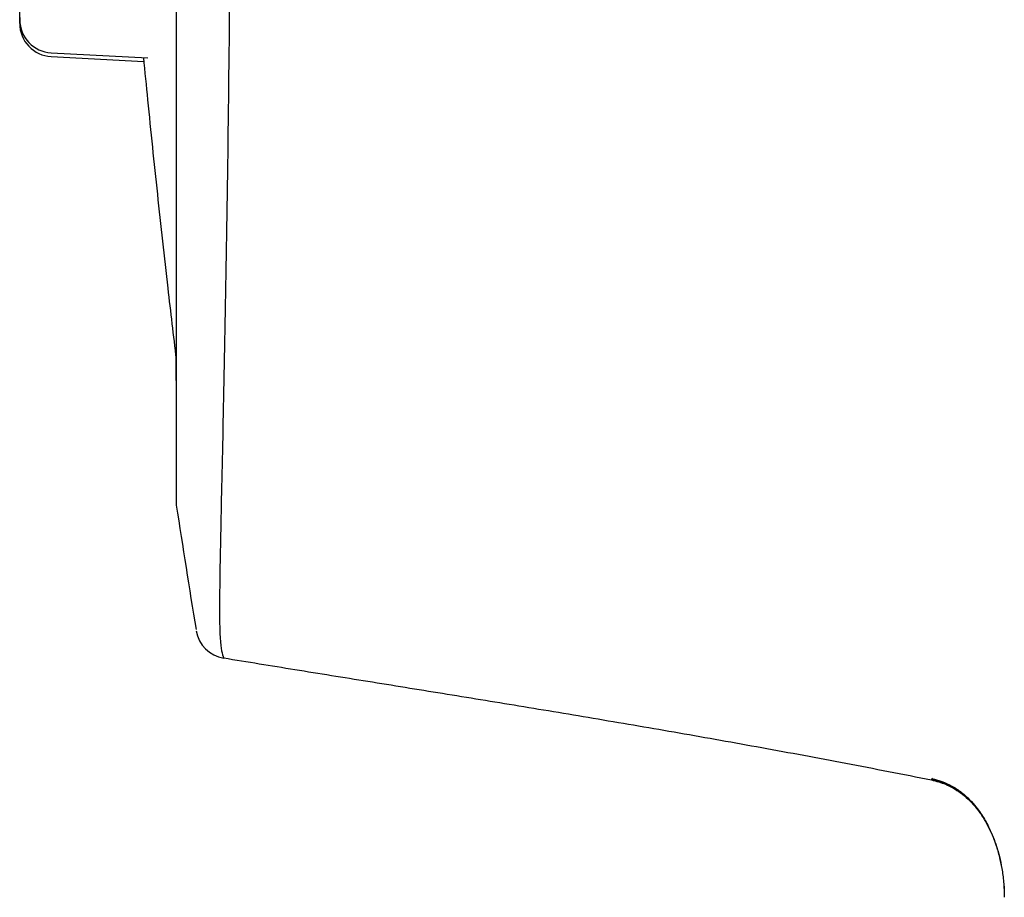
# Model space of a CAD drawing. Header units: millimetres. Extents: x 8 to 1191, y 12 to 1197.
# Tile 35 of 60: x 372 to 381, y 1112 to 1120. Entities that reach past the tile are written whole.
import ezdxf

# ---------------------------------------------------------------- set-up
doc = ezdxf.new("R2010")
doc.units = ezdxf.units.MM

msp = doc.modelspace()

# ---------------------------------------------------------------- linework, layer by layer
at = {"color": 7, "linetype": 'Continuous', "lineweight": 30}
for p, q in [((372.1806, 1119.4557), (373.0176, 1119.4119)), ((372.1809, 1119.489), (373.0535, 1119.4433)), ((380.1356, 1112.9221), (380.1468, 1112.9384)), ((380.1454, 1112.9272), (380.1473, 1112.9283)), ((380.793, 1111.8621), (380.7929, 1111.8618))]:
    msp.add_line(p, q, dxfattribs=at)
for centre, radius, start, end in [((372.1966, 1119.7886), 0.3, 179.99519, 266.99991), ((372.1963, 1119.7553), 0.3, 179.99519, 266.99991), ((482.047, 1132.1007), 110.01, 188.730253, 189.322663), ((373.7881, 1114.317), 0.3, 189.33043, 260.70254)]:
    msp.add_arc(centre, radius, start, end, dxfattribs=at)
for points, knots in [([(373.8502, 1149.8885), (373.8501, 1149.8764), (373.8501, 1149.8428), (373.8496, 1149.5271), (373.8488, 1148.9834), (373.8478, 1148.2336), (373.8471, 1147.3153), (373.8463, 1146.2503), (373.8456, 1145.062), (373.8449, 1143.6343), (373.8443, 1141.9524), (373.8434, 1140.0199), (373.8421, 1138.3537), (373.841, 1137.0166), (373.8401, 1136.0257), (373.8391, 1135.0415), (373.8378, 1134.0678), (373.8364, 1133.1078), (373.8337, 1131.6848), (373.8308, 1129.7929), (373.8279, 1127.4686), (373.823, 1125.2249), (373.8151, 1123.1023), (373.8034, 1121.1346), (373.7868, 1119.3539), (373.765, 1117.7923), (373.7408, 1116.4722), (373.7171, 1115.4123), (373.7014, 1114.642), (373.7006, 1114.1408), (373.7266, 1114.0609), (373.7396, 1114.021)], [0, 0, 0, 0, 0.0207906, 0.0578858, 0.0941646, 0.1296281, 0.1642674, 0.1980912, 0.2311057, 0.2633118, 0.304974, 0.3451988, 0.3839914, 0.4028537, 0.4213554, 0.4394973, 0.45728, 0.4747041, 0.4917708, 0.534524, 0.5772232, 0.6198681, 0.6624443, 0.7049348, 0.7473402, 0.7896533, 0.8318699, 0.8740092, 0.9160856, 0.958087, 1, 1, 1, 1]), ([(373.3094, 1148.7656), (373.3094, 1148.7657), (373.3094, 1148.7659), (373.3094, 1148.7638), (373.3094, 1148.7585), (373.3094, 1148.747), (373.3095, 1148.7294), (373.3095, 1148.7057), (373.3095, 1148.6764), (373.3095, 1148.6415), (373.3096, 1148.6009), (373.3096, 1148.5548), (373.3096, 1148.5031), (373.3096, 1148.4459), (373.3097, 1148.3831), (373.3097, 1148.3149), (373.3097, 1148.2412), (373.3097, 1148.162), (373.3098, 1148.0774), (373.3098, 1147.9875), (373.3098, 1147.8921), (373.3098, 1147.7915), (373.3099, 1147.6855), (373.3099, 1147.5743), (373.3099, 1147.4579), (373.3099, 1147.3362), (373.31, 1147.2095), (373.31, 1147.0776), (373.31, 1146.9407), (373.31, 1146.7988), (373.3101, 1146.6519), (373.3101, 1146.5001), (373.3101, 1146.3435), (373.3101, 1146.182), (373.3101, 1146.0158), (373.3102, 1145.8449), (373.3102, 1145.6693), (373.3102, 1145.4892), (373.3102, 1145.3046), (373.3102, 1145.1155), (373.3103, 1144.922), (373.3103, 1144.7242), (373.3103, 1144.5221), (373.3103, 1144.3159), (373.3103, 1144.1055), (373.3104, 1143.891), (373.3104, 1143.6726), (373.3104, 1143.4503), (373.3104, 1143.2242), (373.3104, 1142.9943), (373.3104, 1142.7607), (373.3105, 1142.5235), (373.3105, 1142.2828), (373.3105, 1142.0387), (373.3105, 1141.7912), (373.3105, 1141.5405), (373.3105, 1141.2865), (373.3105, 1141.0295), (373.3106, 1140.7695), (373.3106, 1140.5065), (373.3106, 1140.2407), (373.3106, 1139.9721), (373.3106, 1139.7009), (373.3106, 1139.4271), (373.3106, 1139.1509), (373.3106, 1138.8723), (373.3106, 1138.5913), (373.3107, 1138.3082), (373.3107, 1138.023), (373.3107, 1137.7359), (373.3107, 1137.4468), (373.3107, 1137.1559), (373.3107, 1136.8633), (373.3107, 1136.569), (373.3107, 1136.2733), (373.3107, 1135.9762), (373.3107, 1135.6778), (373.3107, 1135.3781), (373.3107, 1135.0774), (373.3107, 1134.7756), (373.3107, 1134.473), (373.3107, 1134.1695), (373.3107, 1133.8653), (373.3107, 1133.5606), (373.3107, 1133.2554), (373.3107, 1132.9497), (373.3107, 1132.6438), (373.3107, 1132.3377), (373.3107, 1132.0315), (373.3107, 1131.7254), (373.3107, 1131.4193), (373.3107, 1131.1135), (373.3107, 1130.8081), (373.3107, 1130.503), (373.3107, 1130.1985), (373.3107, 1129.8947), (373.3107, 1129.5916), (373.3107, 1129.2893), (373.3107, 1128.988), (373.3107, 1128.6878), (373.3107, 1128.3887), (373.3107, 1128.0908), (373.3107, 1127.7943), (373.3107, 1127.4992), (373.3107, 1127.2057), (373.3107, 1126.9139), (373.3107, 1126.6238), (373.3106, 1126.3356), (373.3106, 1126.0493), (373.3106, 1125.765), (373.3106, 1125.4829), (373.3106, 1125.203), (373.3106, 1124.9254), (373.3106, 1124.6503), (373.3106, 1124.3777), (373.3106, 1124.1076), (373.3105, 1123.8403), (373.3105, 1123.5758), (373.3105, 1123.3141), (373.3105, 1123.0554), (373.3105, 1122.7998), (373.3105, 1122.5473), (373.3105, 1122.298), (373.3104, 1122.052), (373.3104, 1121.8095), (373.3104, 1121.5703), (373.3104, 1121.3348), (373.3104, 1121.1029), (373.3104, 1120.8747), (373.3103, 1120.6502), (373.3103, 1120.4297), (373.3103, 1120.2131), (373.3103, 1120.0004), (373.3103, 1119.7919), (373.3102, 1119.5875), (373.3102, 1119.3874), (373.3102, 1119.1915), (373.3102, 1119), (373.3102, 1118.8129), (373.3101, 1118.6303), (373.3101, 1118.4523), (373.3101, 1118.2788), (373.3101, 1118.1101), (373.3101, 1117.946), (373.31, 1117.7867), (373.31, 1117.6322), (373.31, 1117.4827), (373.31, 1117.338), (373.3099, 1117.1984), (373.3099, 1117.0637), (373.3099, 1116.9342), (373.3099, 1116.8097), (373.3099, 1116.6905), (373.3098, 1116.5764), (373.3098, 1116.4675), (373.3098, 1116.364), (373.3098, 1116.2657), (373.3097, 1116.1728), (373.3097, 1116.0853), (373.3097, 1116.0031), (373.3097, 1115.9264), (373.3096, 1115.8552), (373.3096, 1115.7894), (373.3096, 1115.7292), (373.3096, 1115.6745), (373.3095, 1115.6253), (373.3095, 1115.5817), (373.3095, 1115.5436), (373.3095, 1115.5112), (373.3094, 1115.4844), (373.3094, 1115.4632), (373.3094, 1115.4476), (373.3094, 1115.4396), (373.3093, 1115.436), (373.3093, 1115.4362), (373.3093, 1115.4363)], [0, 0, 0, 0, 0.000454, 0.003163, 0.007582, 0.013067, 0.018852, 0.024703, 0.030574, 0.036451, 0.042332, 0.048214, 0.054097, 0.05998, 0.065864, 0.071748, 0.077632, 0.083516, 0.089401, 0.095285, 0.10117, 0.107054, 0.112939, 0.118824, 0.124708, 0.130593, 0.136478, 0.142362, 0.148247, 0.154132, 0.160016, 0.165901, 0.171786, 0.177671, 0.183555, 0.18944, 0.195325, 0.20121, 0.207094, 0.212979, 0.218864, 0.224748, 0.230633, 0.236518, 0.242403, 0.248287, 0.254172, 0.260057, 0.265942, 0.271826, 0.277711, 0.283596, 0.289481, 0.295365, 0.30125, 0.307135, 0.31302, 0.318905, 0.324789, 0.330674, 0.336559, 0.342444, 0.348328, 0.354213, 0.360098, 0.365983, 0.371867, 0.377752, 0.383637, 0.389522, 0.395406, 0.401291, 0.407176, 0.413061, 0.418945, 0.42483, 0.430715, 0.4366, 0.442485, 0.448369, 0.454254, 0.460139, 0.466024, 0.471908, 0.477793, 0.483678, 0.489563, 0.495447, 0.501332, 0.507217, 0.513102, 0.518986, 0.524871, 0.530756, 0.536641, 0.542525, 0.54841, 0.554295, 0.56018, 0.566065, 0.571949, 0.577834, 0.583719, 0.589604, 0.595488, 0.601373, 0.607258, 0.613143, 0.619027, 0.624912, 0.630797, 0.636682, 0.642566, 0.648451, 0.654336, 0.660221, 0.666105, 0.67199, 0.677875, 0.68376, 0.689644, 0.695529, 0.701414, 0.707299, 0.713184, 0.719068, 0.724953, 0.730838, 0.736723, 0.742607, 0.748492, 0.754377, 0.760262, 0.766146, 0.772031, 0.777916, 0.783801, 0.789685, 0.79557, 0.801455, 0.80734, 0.813224, 0.819109, 0.824994, 0.830878, 0.836763, 0.842648, 0.848533, 0.854417, 0.860302, 0.866187, 0.872071, 0.877956, 0.883841, 0.889725, 0.89561, 0.901495, 0.907379, 0.913264, 0.919148, 0.925033, 0.930917, 0.936801, 0.942686, 0.948569, 0.954453, 0.960336, 0.966219, 0.9721, 0.97798, 0.983855, 0.989719, 0.995549, 0.998695, 1, 1, 1, 1]), ([(371.8963, 1119.8072), (371.8963, 1119.7975), (371.8963, 1119.7761), (371.8963, 1119.759), (371.8963, 1119.7536), (371.8963, 1119.7586), (371.8963, 1119.7707), (371.8963, 1119.7904), (371.8963, 1119.8183), (371.8963, 1119.8544), (371.8963, 1119.8994), (371.8963, 1119.952), (371.8964, 1120.0117), (371.8964, 1120.0774), (371.8964, 1120.1406), (371.8964, 1120.199), (371.8964, 1120.2513), (371.8964, 1120.3206), (371.8964, 1120.408), (371.8964, 1120.5145), (371.8964, 1120.5864), (371.8964, 1120.6226)], [0, 0, 0, 0, 0.054355, 0.119208, 0.184725, 0.23374, 0.282395, 0.33113, 0.380384, 0.433542, 0.486219, 0.538977, 0.592376, 0.645534, 0.698211, 0.733348, 0.768688, 0.804394, 0.869701, 0.934553, 1, 1, 1, 1]), ([(373.0146, 1119.4453), (373.0269, 1119.3182), (373.0666, 1118.9074), (373.1397, 1118.2135), (373.2255, 1117.4326), (373.2845, 1116.9356), (373.3099, 1116.7216)], [0, 0, 0, 0, 0.139838, 0.451933, 0.764028, 1, 1, 1, 1]), ([(373.3088, 1116.7308), (373.3088, 1116.7245), (373.3088, 1116.6779), (373.3088, 1116.5963), (373.3088, 1116.4861), (373.3089, 1116.3817), (373.3089, 1116.2825), (373.3089, 1116.1886), (373.3089, 1116.1001), (373.309, 1116.017), (373.309, 1115.9393), (373.309, 1115.8671), (373.309, 1115.8004), (373.3091, 1115.7391), (373.3091, 1115.6834), (373.3091, 1115.6332), (373.3091, 1115.5886), (373.3092, 1115.5495), (373.3092, 1115.516), (373.3092, 1115.4881), (373.3092, 1115.4658), (373.3093, 1115.4491), (373.3093, 1115.4375), (373.3093, 1115.4341), (373.3093, 1115.4307), (373.3094, 1115.4289), (373.3094, 1115.4263), (373.3097, 1115.4215), (373.3102, 1115.4141), (373.3109, 1115.4082), (373.3113, 1115.4052)], [0, 0, 0, 0, 0.007302, 0.053564, 0.099827, 0.14609, 0.192352, 0.238616, 0.284879, 0.331143, 0.377407, 0.423671, 0.469936, 0.516203, 0.56247, 0.608739, 0.655011, 0.701287, 0.74757, 0.793865, 0.840184, 0.886556, 0.933077, 0.980229, 0.987461, 0.991904, 0.995115, 0.997172, 0.998543, 1, 1, 1, 1]), ([(380.1353, 1112.9199), (379.8775, 1112.9706), (379.3668, 1113.0709), (378.6066, 1113.2114), (377.8605, 1113.3441), (377.1288, 1113.4694), (376.4159, 1113.588), (375.7221, 1113.701), (375.0476, 1113.8096), (374.3883, 1113.9154), (373.9542, 1113.9861), (373.7396, 1114.021)], [0, 0, 0, 0, 0.1214468, 0.2405646, 0.3573346, 0.4717342, 0.5837379, 0.6913822, 0.7966601, 0.8995425, 1, 1, 1, 1]), ([(380.1358, 1112.9221), (380.1794, 1112.9106), (380.2728, 1112.8861), (380.4085, 1112.8058), (380.5136, 1112.7058), (380.5908, 1112.6029), (380.6628, 1112.481), (380.7286, 1112.3232), (380.7568, 1112.1923), (380.7698, 1112.132)], [0, 0, 0, 0, 0.125297, 0.268603, 0.43403, 0.526771, 0.626747, 0.828221, 1, 1, 1, 1]), ([(380.1452, 1112.9322), (380.1703, 1112.9262), (380.2234, 1112.9133), (380.2967, 1112.881), (380.374, 1112.8361), (380.4461, 1112.7796), (380.5103, 1112.7141), (380.5592, 1112.6529), (380.5977, 1112.5962), (380.63, 1112.5416), (380.6624, 1112.4789), (380.6945, 1112.4055), (380.725, 1112.3199), (380.7518, 1112.2254), (380.774, 1112.1181), (380.7905, 1111.9956), (380.7926, 1111.9082), (380.7937, 1111.8625)], [0, 0, 0, 0, 0.057154, 0.121134, 0.180179, 0.260287, 0.330498, 0.390499, 0.439965, 0.486176, 0.533465, 0.598118, 0.664455, 0.733714, 0.812958, 0.902291, 1, 1, 1, 1]), ([(380.1452, 1112.9277), (380.1781, 1112.9191), (380.241, 1112.9026), (380.3236, 1112.8627), (380.3931, 1112.8179), (380.4511, 1112.7702), (380.4991, 1112.7224), (380.5385, 1112.6764), (380.5707, 1112.6336), (380.5964, 1112.5953), (380.6175, 1112.5607), (380.6333, 1112.5334), (380.6408, 1112.5192), (380.6436, 1112.5141)], [0, 0, 0, 0, 0.1499242, 0.2866695, 0.4119387, 0.5263524, 0.6299212, 0.7223657, 0.8033133, 0.8724181, 0.9327449, 0.9758656, 1, 1, 1, 1]), ([(380.7883, 1111.9881), (380.7887, 1111.9852), (380.7941, 1111.9435), (380.7939, 1111.9014), (380.7937, 1111.8623)], [0, 0, 0, 0, 0.07102, 1, 1, 1, 1])]:
    msp.add_open_spline(points, degree=3, knots=knots, dxfattribs=at)

doc.saveas('drawing.dxf')
